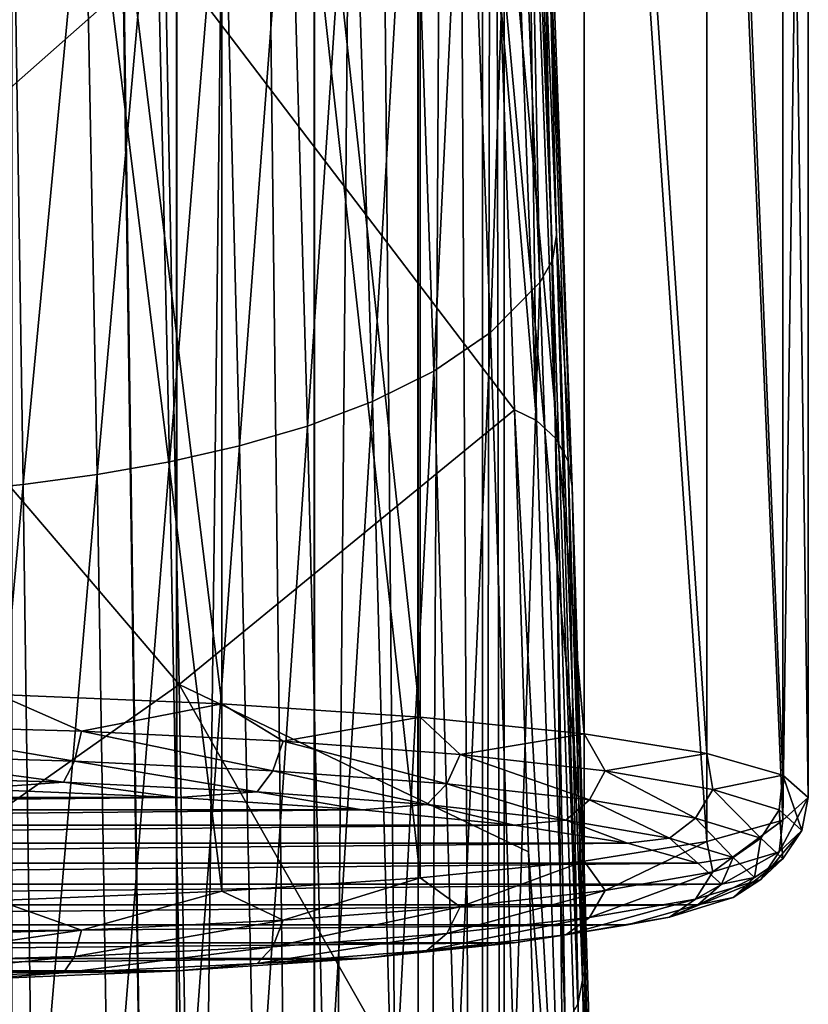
# Model space of a CAD drawing. Header units: millimetres. Extents: x -44 to 78, y -375 to 458.
# Tile 44 of 76: x 4.42 to 13.5, y 250.16 to 261.49. Entities that reach past the tile are written whole.
import ezdxf

# ---------------------------------------------------------------- set-up
doc = ezdxf.new("R2010")
doc.units = ezdxf.units.MM
doc.header["$LTSCALE"] = 198.929398
for name, color, linetype in [('120', 7, 'CONTINUOUS'), ('129', 7, 'CONTINUOUS'), ('147', 7, 'CONTINUOUS'), ('182', 7, 'CONTINUOUS'), ('222', 7, 'CONTINUOUS'), ('261', 7, 'CONTINUOUS'), ('262', 7, 'CONTINUOUS'), ('264', 7, 'CONTINUOUS'), ('265', 7, 'CONTINUOUS'), ('266', 7, 'CONTINUOUS'), ('5', 7, 'CONTINUOUS')]:
    doc.layers.add(name, color=color, linetype=linetype)

msp = doc.modelspace()

# ---------------------------------------------------------------- linework, layer by layer
at = {"layer": '120', "color": 7, "linetype": 'CONTINUOUS', "true_color": 0xa2afbf}
for points in [[(2.077, 258.733, 91.197), (2.03, 265.711, 110.412), (6.099, 262.286, 102.333), (2.077, 258.733, 91.197)], [(6.259, 253.845, 80.579), (2.077, 258.733, 91.197), (6.099, 262.286, 102.333), (6.259, 253.845, 80.579)], [(6.259, 253.845, 80.579), (6.099, 262.286, 102.333), (10.12, 257.003, 91.385), (6.259, 253.845, 80.579)], [(10.12, 257.003, 91.385), (6.099, 262.286, 102.333), (9.957, 261.723, 104.045), (10.12, 257.003, 91.385)], [(2.123, 250.924, 72.305), (2.077, 258.733, 91.197), (6.259, 253.845, 80.579), (2.123, 250.924, 72.305)], [(10.281, 251.919, 78.866), (6.259, 253.845, 80.579), (10.12, 257.003, 91.385), (10.281, 251.919, 78.866)], [(6.416, 244.329, 59.273), (2.123, 250.924, 72.305), (6.259, 253.845, 80.579), (6.416, 244.329, 59.273)], [(6.416, 244.329, 59.273), (6.259, 253.845, 80.579), (10.44, 246.476, 66.501), (6.416, 244.329, 59.273)], [(10.44, 246.476, 66.501), (6.259, 253.845, 80.579), (10.281, 251.919, 78.866), (10.44, 246.476, 66.501)], [(2.168, 242.297, 53.771), (2.123, 250.924, 72.305), (6.416, 244.329, 59.273), (2.168, 242.297, 53.771)]]:
    msp.add_3dface(points, dxfattribs=at)
at = {"layer": '129', "color": 7, "linetype": 'CONTINUOUS', "true_color": 0xa2afbf}
for points in [[(9.841, 257.892, 105.671), (10.112, 265.874, 128.122), (9.561, 265.298, 128.294), (9.841, 257.892, 105.671)], [(9.841, 257.892, 105.671), (10.41, 258.467, 105.466), (10.112, 265.874, 128.122), (9.841, 257.892, 105.671)], [(8.933, 264.85, 128.428), (9.192, 257.449, 105.828), (9.561, 265.298, 128.294), (8.933, 264.85, 128.428)], [(9.192, 257.449, 105.828), (9.841, 257.892, 105.671), (9.561, 265.298, 128.294), (9.192, 257.449, 105.828)], [(8.249, 264.493, 128.535), (8.486, 257.099, 105.953), (8.933, 264.85, 128.428), (8.249, 264.493, 128.535)], [(8.486, 257.099, 105.953), (9.192, 257.449, 105.828), (8.933, 264.85, 128.428), (8.486, 257.099, 105.953)], [(7.525, 264.206, 128.621), (7.737, 256.817, 106.053), (8.249, 264.493, 128.535), (7.525, 264.206, 128.621)], [(7.737, 256.817, 106.053), (8.486, 257.099, 105.953), (8.249, 264.493, 128.535), (7.737, 256.817, 106.053)], [(6.767, 263.973, 128.69), (6.955, 256.59, 106.134), (7.525, 264.206, 128.621), (6.767, 263.973, 128.69)], [(6.955, 256.59, 106.134), (7.737, 256.817, 106.053), (7.525, 264.206, 128.621), (6.955, 256.59, 106.134)], [(5.982, 263.785, 128.746), (6.147, 256.407, 106.199), (6.767, 263.973, 128.69), (5.982, 263.785, 128.746)], [(6.147, 256.407, 106.199), (6.955, 256.59, 106.134), (6.767, 263.973, 128.69), (6.147, 256.407, 106.199)], [(5.175, 263.634, 128.791), (5.315, 256.261, 106.251), (5.982, 263.785, 128.746), (5.175, 263.634, 128.791)], [(5.315, 256.261, 106.251), (6.147, 256.407, 106.199), (5.982, 263.785, 128.746), (5.315, 256.261, 106.251)], [(4.348, 263.516, 128.827), (4.465, 256.146, 106.292), (5.175, 263.634, 128.791), (4.348, 263.516, 128.827)], [(4.465, 256.146, 106.292), (5.315, 256.261, 106.251), (5.175, 263.634, 128.791), (4.465, 256.146, 106.292)], [(3.598, 256.058, 106.323), (4.465, 256.146, 106.292), (4.348, 263.516, 128.827), (3.598, 256.058, 106.323)], [(10.117, 249.333, 83.458), (10.41, 258.467, 105.466), (9.841, 257.892, 105.671), (10.117, 249.333, 83.458)], [(10.117, 249.333, 83.458), (10.703, 249.903, 83.222), (10.41, 258.467, 105.466), (10.117, 249.333, 83.458)], [(9.192, 257.449, 105.828), (9.446, 248.897, 83.639), (9.841, 257.892, 105.671), (9.192, 257.449, 105.828)], [(9.446, 248.897, 83.639), (10.117, 249.333, 83.458), (9.841, 257.892, 105.671), (9.446, 248.897, 83.639)], [(8.486, 257.099, 105.953), (8.717, 248.553, 83.782), (9.192, 257.449, 105.828), (8.486, 257.099, 105.953)], [(8.717, 248.553, 83.782), (9.446, 248.897, 83.639), (9.192, 257.449, 105.828), (8.717, 248.553, 83.782)], [(7.737, 256.817, 106.053), (7.945, 248.279, 83.895), (8.486, 257.099, 105.953), (7.737, 256.817, 106.053)], [(7.945, 248.279, 83.895), (8.717, 248.553, 83.782), (8.486, 257.099, 105.953), (7.945, 248.279, 83.895)], [(6.955, 256.59, 106.134), (7.14, 248.058, 83.987), (7.737, 256.817, 106.053), (6.955, 256.59, 106.134)], [(7.14, 248.058, 83.987), (7.945, 248.279, 83.895), (7.737, 256.817, 106.053), (7.14, 248.058, 83.987)], [(6.147, 256.407, 106.199), (6.308, 247.88, 84.061), (6.955, 256.59, 106.134), (6.147, 256.407, 106.199)], [(6.308, 247.88, 84.061), (7.14, 248.058, 83.987), (6.955, 256.59, 106.134), (6.308, 247.88, 84.061)], [(5.315, 256.261, 106.251), (5.453, 247.738, 84.12), (6.147, 256.407, 106.199), (5.315, 256.261, 106.251)], [(5.453, 247.738, 84.12), (6.308, 247.88, 84.061), (6.147, 256.407, 106.199), (5.453, 247.738, 84.12)], [(4.465, 256.146, 106.292), (4.579, 247.627, 84.166), (5.315, 256.261, 106.251), (4.465, 256.146, 106.292)], [(4.579, 247.627, 84.166), (5.453, 247.738, 84.12), (5.315, 256.261, 106.251), (4.579, 247.627, 84.166)], [(3.598, 256.058, 106.323), (3.689, 247.542, 84.201), (4.465, 256.146, 106.292), (3.598, 256.058, 106.323)], [(3.689, 247.542, 84.201), (4.579, 247.627, 84.166), (4.465, 256.146, 106.292), (3.689, 247.542, 84.201)]]:
    msp.add_3dface(points, dxfattribs=at)
at = {"layer": '147', "color": 7, "linetype": 'CONTINUOUS', "true_color": 0xa2afbf}
for points in [[(10.604, 259.013, 105.249), (10.447, 265.178, 117.131), (10.303, 266.426, 127.927), (10.604, 259.013, 105.249)], [(10.784, 256.123, 91.732), (10.447, 265.178, 117.131), (10.604, 259.013, 105.249), (10.784, 256.123, 91.732)], [(10.9, 250.443, 82.983), (10.784, 256.123, 91.732), (10.604, 259.013, 105.249), (10.9, 250.443, 82.983)], [(11.113, 245.613, 66.9), (10.784, 256.123, 91.732), (10.9, 250.443, 82.983), (11.113, 245.613, 66.9)], [(11.189, 240.754, 61.216), (11.113, 245.613, 66.9), (10.9, 250.443, 82.983), (11.189, 240.754, 61.216)]]:
    msp.add_3dface(points, dxfattribs=at)
at = {"layer": '182', "color": 7, "linetype": 'CONTINUOUS', "true_color": 0xa2afbf}
for points in [[(10.373, 256.88, 91.438), (9.957, 261.723, 104.045), (10.035, 265.948, 116.87), (10.373, 256.88, 91.438)], [(10.373, 256.88, 91.438), (10.035, 265.948, 116.87), (10.257, 265.737, 116.941), (10.373, 256.88, 91.438)], [(10.594, 256.674, 91.52), (10.373, 256.88, 91.438), (10.257, 265.737, 116.941), (10.594, 256.674, 91.52)], [(10.594, 256.674, 91.52), (10.257, 265.737, 116.941), (10.399, 265.471, 117.028), (10.594, 256.674, 91.52)], [(10.447, 265.178, 117.131), (10.784, 256.123, 91.732), (10.399, 265.471, 117.028), (10.447, 265.178, 117.131)], [(10.784, 256.123, 91.732), (10.736, 256.412, 91.623), (10.399, 265.471, 117.028), (10.784, 256.123, 91.732)], [(10.736, 256.412, 91.623), (10.594, 256.674, 91.52), (10.399, 265.471, 117.028), (10.736, 256.412, 91.623)], [(10.12, 257.003, 91.385), (9.957, 261.723, 104.045), (10.373, 256.88, 91.438), (10.12, 257.003, 91.385)], [(10.281, 251.919, 78.866), (10.12, 257.003, 91.385), (10.703, 246.358, 66.572), (10.281, 251.919, 78.866)], [(10.703, 246.358, 66.572), (10.12, 257.003, 91.385), (10.373, 256.88, 91.438), (10.703, 246.358, 66.572)], [(10.703, 246.358, 66.572), (10.373, 256.88, 91.438), (10.594, 256.674, 91.52), (10.703, 246.358, 66.572)], [(10.924, 246.155, 66.666), (10.703, 246.358, 66.572), (10.594, 256.674, 91.52), (10.924, 246.155, 66.666)], [(10.924, 246.155, 66.666), (10.594, 256.674, 91.52), (10.736, 256.412, 91.623), (10.924, 246.155, 66.666)], [(10.784, 256.123, 91.732), (11.066, 245.9, 66.783), (10.736, 256.412, 91.623), (10.784, 256.123, 91.732)], [(11.066, 245.9, 66.783), (10.924, 246.155, 66.666), (10.736, 256.412, 91.623), (11.066, 245.9, 66.783)], [(10.784, 256.123, 91.732), (11.113, 245.613, 66.9), (11.066, 245.9, 66.783), (10.784, 256.123, 91.732)], [(10.44, 246.476, 66.501), (10.281, 251.919, 78.866), (10.703, 246.358, 66.572), (10.44, 246.476, 66.501)]]:
    msp.add_3dface(points, dxfattribs=at)
at = {"layer": '222', "color": 7, "linetype": 'CONTINUOUS', "true_color": 0xa2afbf}
for points in [[(10.303, 266.426, 127.927), (10.256, 266.132, 127.998), (10.555, 258.725, 105.351), (10.303, 266.426, 127.927)], [(10.604, 259.013, 105.249), (10.303, 266.426, 127.927), (10.555, 258.725, 105.351), (10.604, 259.013, 105.249)], [(10.112, 265.874, 128.122), (10.41, 258.467, 105.466), (10.256, 266.132, 127.998), (10.112, 265.874, 128.122)], [(10.256, 266.132, 127.998), (10.41, 258.467, 105.466), (10.555, 258.725, 105.351), (10.256, 266.132, 127.998)], [(10.604, 259.013, 105.249), (10.555, 258.725, 105.351), (10.849, 250.164, 83.116), (10.604, 259.013, 105.249)], [(10.9, 250.443, 82.983), (10.604, 259.013, 105.249), (10.849, 250.164, 83.116), (10.9, 250.443, 82.983)], [(10.41, 258.467, 105.466), (10.703, 249.903, 83.222), (10.555, 258.725, 105.351), (10.41, 258.467, 105.466)], [(10.555, 258.725, 105.351), (10.703, 249.903, 83.222), (10.849, 250.164, 83.116), (10.555, 258.725, 105.351)], [(11.137, 240.472, 61.349), (10.9, 250.443, 82.983), (10.849, 250.164, 83.116), (11.137, 240.472, 61.349)], [(11.189, 240.754, 61.216), (10.9, 250.443, 82.983), (11.137, 240.472, 61.349), (11.189, 240.754, 61.216)]]:
    msp.add_3dface(points, dxfattribs=at)
at = {"layer": '261', "color": 7, "linetype": 'CONTINUOUS', "true_color": 0xa2afbf}
for points in [[(3.863, 252.643, 213.52), (-6.25, 252.545, 212.462), (6.25, 252.545, 212.462), (3.863, 252.643, 213.52)], [(-6.25, 252.545, 212.462), (-8.365, 252.403, 210.931), (6.25, 252.545, 212.462), (-6.25, 252.545, 212.462)], [(6.25, 252.545, 212.462), (-8.365, 252.403, 210.931), (8.365, 252.403, 210.931), (6.25, 252.545, 212.462)], [(-8.365, 252.403, 210.931), (-10.114, 252.224, 208.998), (8.365, 252.403, 210.931), (-8.365, 252.403, 210.931)], [(8.365, 252.403, 210.931), (-10.114, 252.224, 208.998), (10.114, 252.224, 208.998), (8.365, 252.403, 210.931)], [(-10.114, 252.224, 208.998), (-11.42, 252.016, 206.744), (10.114, 252.224, 208.998), (-10.114, 252.224, 208.998)], [(10.114, 252.224, 208.998), (-11.42, 252.016, 206.744), (11.42, 252.016, 206.744), (10.114, 252.224, 208.998)], [(-11.42, 252.016, 206.744), (-12.227, 251.786, 204.268), (11.42, 252.016, 206.744), (-11.42, 252.016, 206.744)], [(11.42, 252.016, 206.744), (-12.227, 251.786, 204.268), (12.227, 251.786, 204.268), (11.42, 252.016, 206.744)], [(-12.5, 251.547, 201.683), (12.5, 251.547, 201.683), (12.227, 251.786, 204.268), (-12.5, 251.547, 201.683)], [(-12.227, 251.786, 204.268), (-12.5, 251.547, 201.683), (12.227, 251.786, 204.268), (-12.227, 251.786, 204.268)], [(-12.227, 251.308, 199.098), (12.5, 251.547, 201.683), (-12.5, 251.547, 201.683), (-12.227, 251.308, 199.098)], [(12.227, 251.308, 199.098), (12.5, 251.547, 201.683), (-12.227, 251.308, 199.098), (12.227, 251.308, 199.098)], [(-11.42, 251.078, 196.621), (12.227, 251.308, 199.098), (-12.227, 251.308, 199.098), (-11.42, 251.078, 196.621)], [(11.42, 251.078, 196.621), (12.227, 251.308, 199.098), (-11.42, 251.078, 196.621), (11.42, 251.078, 196.621)], [(-10.114, 250.87, 194.368), (11.42, 251.078, 196.621), (-11.42, 251.078, 196.621), (-10.114, 250.87, 194.368)], [(10.114, 250.87, 194.368), (11.42, 251.078, 196.621), (-10.114, 250.87, 194.368), (10.114, 250.87, 194.368)], [(-8.365, 250.691, 192.434), (10.114, 250.87, 194.368), (-10.114, 250.87, 194.368), (-8.365, 250.691, 192.434)], [(8.365, 250.691, 192.434), (10.114, 250.87, 194.368), (-8.365, 250.691, 192.434), (8.365, 250.691, 192.434)], [(-6.25, 250.549, 190.904), (8.365, 250.691, 192.434), (-8.365, 250.691, 192.434), (-6.25, 250.549, 190.904)], [(6.25, 250.549, 190.904), (8.365, 250.691, 192.434), (-6.25, 250.549, 190.904), (6.25, 250.549, 190.904)], [(-3.863, 250.451, 189.845), (6.25, 250.549, 190.904), (-6.25, 250.549, 190.904), (-3.863, 250.451, 189.845)], [(3.863, 250.451, 189.845), (6.25, 250.549, 190.904), (-3.863, 250.451, 189.845), (3.863, 250.451, 189.845)]]:
    msp.add_3dface(points, dxfattribs=at)
at = {"layer": '262', "color": 7, "linetype": 'CONTINUOUS', "true_color": 0xa2afbf}
for points in [[(6.75, 253.621, 213.232), (4.174, 274.637, 212.436), (4.172, 253.727, 214.375), (6.75, 253.621, 213.232)], [(6.746, 274.531, 211.296), (4.174, 274.637, 212.436), (6.75, 253.621, 213.232), (6.746, 274.531, 211.296)], [(9.032, 274.378, 209.645), (6.746, 274.531, 211.296), (9.033, 253.468, 211.58), (9.032, 274.378, 209.645)], [(9.033, 253.468, 211.58), (6.746, 274.531, 211.296), (6.75, 253.621, 213.232), (9.033, 253.468, 211.58)], [(10.925, 274.184, 207.55), (9.032, 274.378, 209.645), (10.922, 253.274, 209.492), (10.925, 274.184, 207.55)], [(10.922, 253.274, 209.492), (9.032, 274.378, 209.645), (9.033, 253.468, 211.58), (10.922, 253.274, 209.492)], [(12.333, 253.049, 207.058), (10.925, 274.184, 207.55), (10.922, 253.274, 209.492), (12.333, 253.049, 207.058)], [(12.332, 273.959, 205.12), (10.925, 274.184, 207.55), (12.333, 253.049, 207.058), (12.332, 273.959, 205.12)], [(13.202, 273.713, 202.461), (12.332, 273.959, 205.12), (13.205, 252.802, 204.385), (13.202, 273.713, 202.461)], [(13.205, 252.802, 204.385), (12.332, 273.959, 205.12), (12.333, 253.049, 207.058), (13.205, 252.802, 204.385)], [(13.5, 273.453, 199.654), (13.202, 273.713, 202.461), (13.5, 252.543, 201.591), (13.5, 273.453, 199.654)], [(13.5, 252.543, 201.591), (13.202, 273.713, 202.461), (13.205, 252.802, 204.385), (13.5, 252.543, 201.591)]]:
    msp.add_3dface(points, dxfattribs=at)
at = {"layer": '264', "color": 7, "linetype": 'CONTINUOUS', "true_color": 0xa2afbf}
for points in [[(13.202, 273.193, 196.847), (13.5, 273.453, 199.654), (13.205, 252.284, 198.796), (13.202, 273.193, 196.847)], [(13.5, 273.453, 199.654), (13.5, 252.543, 201.591), (13.205, 252.284, 198.796), (13.5, 273.453, 199.654)], [(12.331, 272.947, 194.189), (13.202, 273.193, 196.847), (13.205, 252.284, 198.796), (12.331, 272.947, 194.189)], [(10.924, 272.722, 191.758), (12.331, 272.947, 194.189), (12.333, 252.037, 196.123), (10.924, 272.722, 191.758)], [(12.333, 252.037, 196.123), (12.331, 272.947, 194.189), (13.205, 252.284, 198.796), (12.333, 252.037, 196.123)], [(9.031, 272.528, 189.663), (10.924, 272.722, 191.758), (10.922, 251.811, 193.689), (9.031, 272.528, 189.663)], [(10.922, 251.811, 193.689), (10.924, 272.722, 191.758), (12.333, 252.037, 196.123), (10.922, 251.811, 193.689)], [(6.746, 272.375, 188.013), (9.031, 272.528, 189.663), (9.033, 251.618, 191.601), (6.746, 272.375, 188.013)], [(9.033, 251.618, 191.601), (9.031, 272.528, 189.663), (10.922, 251.811, 193.689), (9.033, 251.618, 191.601)], [(4.174, 272.27, 186.873), (6.746, 272.375, 188.013), (6.75, 251.465, 189.949), (4.174, 272.27, 186.873)], [(6.75, 251.465, 189.949), (6.746, 272.375, 188.013), (9.033, 251.618, 191.601), (6.75, 251.465, 189.949)], [(4.172, 251.359, 188.806), (4.174, 272.27, 186.873), (6.75, 251.465, 189.949), (4.172, 251.359, 188.806)]]:
    msp.add_3dface(points, dxfattribs=at)
at = {"layer": '265', "color": 7, "linetype": 'CONTINUOUS', "true_color": 0xa2afbf}
for points in [[(5.137, 253.305, 213.975), (4.172, 253.727, 214.375), (2.619, 253.376, 214.736), (5.137, 253.305, 213.975)], [(6.75, 253.621, 213.232), (4.172, 253.727, 214.375), (5.137, 253.305, 213.975), (6.75, 253.621, 213.232)], [(7.458, 253.191, 212.74), (6.75, 253.621, 213.232), (5.137, 253.305, 213.975), (7.458, 253.191, 212.74)], [(9.033, 253.468, 211.58), (6.75, 253.621, 213.232), (7.458, 253.191, 212.74), (9.033, 253.468, 211.58)], [(9.492, 253.037, 211.078), (9.033, 253.468, 211.58), (7.458, 253.191, 212.74), (9.492, 253.037, 211.078)], [(10.922, 253.274, 209.492), (9.033, 253.468, 211.58), (9.492, 253.037, 211.078), (10.922, 253.274, 209.492)], [(5.054, 252.963, 213.805), (2.619, 253.376, 214.736), (2.577, 253.033, 214.554), (5.054, 252.963, 213.805)], [(5.137, 253.305, 213.975), (2.619, 253.376, 214.736), (5.054, 252.963, 213.805), (5.137, 253.305, 213.975)], [(7.337, 252.851, 212.59), (5.137, 253.305, 213.975), (5.054, 252.963, 213.805), (7.337, 252.851, 212.59)], [(7.458, 253.191, 212.74), (5.137, 253.305, 213.975), (7.337, 252.851, 212.59), (7.458, 253.191, 212.74)], [(9.339, 252.699, 210.955), (7.458, 253.191, 212.74), (7.337, 252.851, 212.59), (9.339, 252.699, 210.955)], [(9.492, 253.037, 211.078), (7.458, 253.191, 212.74), (9.339, 252.699, 210.955), (9.492, 253.037, 211.078)], [(11.162, 252.849, 209.052), (10.922, 253.274, 209.492), (9.492, 253.037, 211.078), (11.162, 252.849, 209.052)], [(12.333, 253.049, 207.058), (10.922, 253.274, 209.492), (11.162, 252.849, 209.052), (12.333, 253.049, 207.058)], [(4.93, 252.72, 213.526), (2.577, 253.033, 214.554), (2.513, 252.787, 214.256), (4.93, 252.72, 213.526)], [(5.054, 252.963, 213.805), (2.577, 253.033, 214.554), (4.93, 252.72, 213.526), (5.054, 252.963, 213.805)], [(7.157, 252.61, 212.341), (5.054, 252.963, 213.805), (4.93, 252.72, 213.526), (7.157, 252.61, 212.341)], [(7.337, 252.851, 212.59), (5.054, 252.963, 213.805), (7.157, 252.61, 212.341), (7.337, 252.851, 212.59)], [(10.981, 252.515, 208.962), (9.492, 253.037, 211.078), (9.339, 252.699, 210.955), (10.981, 252.515, 208.962)], [(11.162, 252.849, 209.052), (9.492, 253.037, 211.078), (10.981, 252.515, 208.962), (11.162, 252.849, 209.052)], [(12.402, 252.635, 206.741), (12.333, 253.049, 207.058), (11.162, 252.849, 209.052), (12.402, 252.635, 206.741)], [(13.205, 252.802, 204.385), (12.333, 253.049, 207.058), (12.402, 252.635, 206.741), (13.205, 252.802, 204.385)], [(9.109, 252.462, 210.746), (7.337, 252.851, 212.59), (7.157, 252.61, 212.341), (9.109, 252.462, 210.746)], [(9.339, 252.699, 210.955), (7.337, 252.851, 212.59), (9.109, 252.462, 210.746), (9.339, 252.699, 210.955)], [(12.202, 252.304, 206.688), (11.162, 252.849, 209.052), (10.981, 252.515, 208.962), (12.202, 252.304, 206.688)], [(12.402, 252.635, 206.741), (11.162, 252.849, 209.052), (12.202, 252.304, 206.688), (12.402, 252.635, 206.741)], [(3.863, 252.643, 213.52), (4.93, 252.72, 213.526), (2.513, 252.787, 214.256), (3.863, 252.643, 213.52)], [(13.166, 252.403, 204.234), (13.205, 252.802, 204.385), (12.402, 252.635, 206.741), (13.166, 252.403, 204.234)], [(13.424, 252.162, 201.626), (13.205, 252.802, 204.385), (13.166, 252.403, 204.234), (13.424, 252.162, 201.626)], [(13.5, 252.543, 201.591), (13.205, 252.802, 204.385), (13.424, 252.162, 201.626), (13.5, 252.543, 201.591)], [(3.863, 252.643, 213.52), (6.25, 252.545, 212.462), (4.93, 252.72, 213.526), (3.863, 252.643, 213.52)], [(6.25, 252.545, 212.462), (7.157, 252.61, 212.341), (4.93, 252.72, 213.526), (6.25, 252.545, 212.462)], [(10.711, 252.282, 208.802), (9.339, 252.699, 210.955), (9.109, 252.462, 210.746), (10.711, 252.282, 208.802)], [(10.981, 252.515, 208.962), (9.339, 252.699, 210.955), (10.711, 252.282, 208.802), (10.981, 252.515, 208.962)], [(12.953, 252.076, 204.221), (12.402, 252.635, 206.741), (12.202, 252.304, 206.688), (12.953, 252.076, 204.221)], [(13.166, 252.403, 204.234), (12.402, 252.635, 206.741), (12.953, 252.076, 204.221), (13.166, 252.403, 204.234)], [(6.25, 252.545, 212.462), (8.365, 252.403, 210.931), (7.157, 252.61, 212.341), (6.25, 252.545, 212.462)], [(8.365, 252.403, 210.931), (9.109, 252.462, 210.746), (7.157, 252.61, 212.341), (8.365, 252.403, 210.931)], [(11.901, 252.077, 206.584), (10.981, 252.515, 208.962), (10.711, 252.282, 208.802), (11.901, 252.077, 206.584)], [(12.202, 252.304, 206.688), (10.981, 252.515, 208.962), (11.901, 252.077, 206.584), (12.202, 252.304, 206.688)], [(8.365, 252.403, 210.931), (10.114, 252.224, 208.998), (9.109, 252.462, 210.746), (8.365, 252.403, 210.931)], [(10.114, 252.224, 208.998), (10.711, 252.282, 208.802), (9.109, 252.462, 210.746), (10.114, 252.224, 208.998)], [(13.207, 251.838, 201.656), (13.166, 252.403, 204.234), (12.953, 252.076, 204.221), (13.207, 251.838, 201.656)], [(13.424, 252.162, 201.626), (13.166, 252.403, 204.234), (13.207, 251.838, 201.656), (13.424, 252.162, 201.626)], [(10.114, 252.224, 208.998), (11.42, 252.016, 206.744), (10.711, 252.282, 208.802), (10.114, 252.224, 208.998)], [(11.42, 252.016, 206.744), (11.901, 252.077, 206.584), (10.711, 252.282, 208.802), (11.42, 252.016, 206.744)], [(12.634, 251.854, 204.178), (12.202, 252.304, 206.688), (11.901, 252.077, 206.584), (12.634, 251.854, 204.178)], [(12.953, 252.076, 204.221), (12.202, 252.304, 206.688), (12.634, 251.854, 204.178), (12.953, 252.076, 204.221)], [(11.42, 252.016, 206.744), (12.227, 251.786, 204.268), (11.901, 252.077, 206.584), (11.42, 252.016, 206.744)], [(12.227, 251.786, 204.268), (12.634, 251.854, 204.178), (11.901, 252.077, 206.584), (12.227, 251.786, 204.268)], [(12.882, 251.623, 201.676), (12.953, 252.076, 204.221), (12.634, 251.854, 204.178), (12.882, 251.623, 201.676)], [(13.207, 251.838, 201.656), (12.953, 252.076, 204.221), (12.882, 251.623, 201.676), (13.207, 251.838, 201.656)], [(12.227, 251.786, 204.268), (12.5, 251.547, 201.683), (12.634, 251.854, 204.178), (12.227, 251.786, 204.268)], [(12.5, 251.547, 201.683), (12.882, 251.623, 201.676), (12.634, 251.854, 204.178), (12.5, 251.547, 201.683)]]:
    msp.add_3dface(points, dxfattribs=at)
at = {"layer": '266', "color": 7, "linetype": 'CONTINUOUS', "true_color": 0xa2afbf}
for points in [[(13.205, 252.284, 198.796), (13.5, 252.543, 201.591), (13.166, 251.92, 199.018), (13.205, 252.284, 198.796)], [(13.5, 252.543, 201.591), (13.424, 252.162, 201.626), (13.166, 251.92, 199.018), (13.5, 252.543, 201.591)], [(12.333, 252.037, 196.123), (13.205, 252.284, 198.796), (12.402, 251.688, 196.511), (12.333, 252.037, 196.123)], [(12.402, 251.688, 196.511), (13.205, 252.284, 198.796), (13.166, 251.92, 199.018), (12.402, 251.688, 196.511)], [(13.424, 252.162, 201.626), (13.207, 251.838, 201.656), (12.953, 251.601, 199.09), (13.424, 252.162, 201.626)], [(13.166, 251.92, 199.018), (13.424, 252.162, 201.626), (12.953, 251.601, 199.09), (13.166, 251.92, 199.018)], [(10.922, 251.811, 193.689), (12.333, 252.037, 196.123), (11.162, 251.474, 194.2), (10.922, 251.811, 193.689)], [(11.162, 251.474, 194.2), (12.333, 252.037, 196.123), (12.402, 251.688, 196.511), (11.162, 251.474, 194.2)], [(12.402, 251.688, 196.511), (13.166, 251.92, 199.018), (12.202, 251.372, 196.623), (12.402, 251.688, 196.511)], [(12.202, 251.372, 196.623), (13.166, 251.92, 199.018), (12.953, 251.601, 199.09), (12.202, 251.372, 196.623)], [(13.207, 251.838, 201.656), (12.882, 251.623, 201.676), (12.634, 251.391, 199.173), (13.207, 251.838, 201.656)], [(12.953, 251.601, 199.09), (13.207, 251.838, 201.656), (12.634, 251.391, 199.173), (12.953, 251.601, 199.09)], [(9.033, 251.618, 191.601), (10.922, 251.811, 193.689), (9.492, 251.287, 192.174), (9.033, 251.618, 191.601)], [(9.492, 251.287, 192.174), (10.922, 251.811, 193.689), (11.162, 251.474, 194.2), (9.492, 251.287, 192.174)], [(6.75, 251.465, 189.949), (9.033, 251.618, 191.601), (7.458, 251.133, 190.512), (6.75, 251.465, 189.949)], [(7.458, 251.133, 190.512), (9.033, 251.618, 191.601), (9.492, 251.287, 192.174), (7.458, 251.133, 190.512)], [(11.162, 251.474, 194.2), (12.402, 251.688, 196.511), (10.981, 251.162, 194.35), (11.162, 251.474, 194.2)], [(10.981, 251.162, 194.35), (12.402, 251.688, 196.511), (12.202, 251.372, 196.623), (10.981, 251.162, 194.35)], [(12.5, 251.547, 201.683), (12.227, 251.308, 199.098), (12.882, 251.623, 201.676), (12.5, 251.547, 201.683)], [(12.882, 251.623, 201.676), (12.227, 251.308, 199.098), (12.634, 251.391, 199.173), (12.882, 251.623, 201.676)], [(12.202, 251.372, 196.623), (12.953, 251.601, 199.09), (11.901, 251.168, 196.767), (12.202, 251.372, 196.623)], [(11.901, 251.168, 196.767), (12.953, 251.601, 199.09), (12.634, 251.391, 199.173), (11.901, 251.168, 196.767)], [(4.172, 251.359, 188.806), (6.75, 251.465, 189.949), (5.137, 251.018, 189.277), (4.172, 251.359, 188.806)], [(5.137, 251.018, 189.277), (6.75, 251.465, 189.949), (7.458, 251.133, 190.512), (5.137, 251.018, 189.277)], [(9.492, 251.287, 192.174), (11.162, 251.474, 194.2), (9.339, 250.977, 192.357), (9.492, 251.287, 192.174)], [(9.339, 250.977, 192.357), (11.162, 251.474, 194.2), (10.981, 251.162, 194.35), (9.339, 250.977, 192.357)], [(12.227, 251.308, 199.098), (11.901, 251.168, 196.767), (12.634, 251.391, 199.173), (12.227, 251.308, 199.098)], [(2.619, 250.948, 188.516), (4.172, 251.359, 188.806), (5.137, 251.018, 189.277), (2.619, 250.948, 188.516)], [(7.458, 251.133, 190.512), (9.492, 251.287, 192.174), (7.337, 250.826, 190.721), (7.458, 251.133, 190.512)], [(7.337, 250.826, 190.721), (9.492, 251.287, 192.174), (9.339, 250.977, 192.357), (7.337, 250.826, 190.721)], [(10.981, 251.162, 194.35), (12.202, 251.372, 196.623), (10.711, 250.963, 194.549), (10.981, 251.162, 194.35)], [(10.711, 250.963, 194.549), (12.202, 251.372, 196.623), (11.901, 251.168, 196.767), (10.711, 250.963, 194.549)], [(12.227, 251.308, 199.098), (11.42, 251.078, 196.621), (11.901, 251.168, 196.767), (12.227, 251.308, 199.098)], [(9.339, 250.977, 192.357), (10.981, 251.162, 194.35), (9.109, 250.783, 192.606), (9.339, 250.977, 192.357)], [(9.109, 250.783, 192.606), (10.981, 251.162, 194.35), (10.711, 250.963, 194.549), (9.109, 250.783, 192.606)], [(11.42, 251.078, 196.621), (10.711, 250.963, 194.549), (11.901, 251.168, 196.767), (11.42, 251.078, 196.621)], [(5.137, 251.018, 189.277), (7.458, 251.133, 190.512), (5.054, 250.714, 189.506), (5.137, 251.018, 189.277)], [(5.054, 250.714, 189.506), (7.458, 251.133, 190.512), (7.337, 250.826, 190.721), (5.054, 250.714, 189.506)], [(11.42, 251.078, 196.621), (10.114, 250.87, 194.368), (10.711, 250.963, 194.549), (11.42, 251.078, 196.621)], [(2.619, 250.948, 188.516), (5.137, 251.018, 189.277), (2.577, 250.644, 188.758), (2.619, 250.948, 188.516)], [(2.577, 250.644, 188.758), (5.137, 251.018, 189.277), (5.054, 250.714, 189.506), (2.577, 250.644, 188.758)], [(7.337, 250.826, 190.721), (9.339, 250.977, 192.357), (7.157, 250.635, 191.01), (7.337, 250.826, 190.721)], [(7.157, 250.635, 191.01), (9.339, 250.977, 192.357), (9.109, 250.783, 192.606), (7.157, 250.635, 191.01)], [(10.114, 250.87, 194.368), (9.109, 250.783, 192.606), (10.711, 250.963, 194.549), (10.114, 250.87, 194.368)], [(5.054, 250.714, 189.506), (7.337, 250.826, 190.721), (4.93, 250.525, 189.825), (5.054, 250.714, 189.506)], [(4.93, 250.525, 189.825), (7.337, 250.826, 190.721), (7.157, 250.635, 191.01), (4.93, 250.525, 189.825)], [(10.114, 250.87, 194.368), (8.365, 250.691, 192.434), (9.109, 250.783, 192.606), (10.114, 250.87, 194.368)], [(2.577, 250.644, 188.758), (5.054, 250.714, 189.506), (2.513, 250.458, 189.095), (2.577, 250.644, 188.758)], [(2.513, 250.458, 189.095), (5.054, 250.714, 189.506), (4.93, 250.525, 189.825), (2.513, 250.458, 189.095)], [(8.365, 250.691, 192.434), (7.157, 250.635, 191.01), (9.109, 250.783, 192.606), (8.365, 250.691, 192.434)], [(6.25, 250.549, 190.904), (4.93, 250.525, 189.825), (7.157, 250.635, 191.01), (6.25, 250.549, 190.904)], [(8.365, 250.691, 192.434), (6.25, 250.549, 190.904), (7.157, 250.635, 191.01), (8.365, 250.691, 192.434)], [(3.863, 250.451, 189.845), (2.513, 250.458, 189.095), (4.93, 250.525, 189.825), (3.863, 250.451, 189.845)], [(6.25, 250.549, 190.904), (3.863, 250.451, 189.845), (4.93, 250.525, 189.825), (6.25, 250.549, 190.904)]]:
    msp.add_3dface(points, dxfattribs=at)
at = {"layer": '5', "color": 7, "linetype": 'CONTINUOUS', "true_color": 0x00000b}
for points in [[(6.217, 351.45, 7.832), (4.317, 351.45, 9.02), (6.235, 219.45, 7.818), (6.217, 351.45, 7.832)], [(6.235, 219.45, 7.818), (4.317, 351.45, 9.02), (4.339, 219.45, 9.01), (6.235, 219.45, 7.818)], [(4.339, 219.45, -9.01), (4.341, 351.45, -9.009), (6.235, 219.45, -7.818), (4.339, 219.45, -9.01)], [(4.341, 351.45, -9.009), (6.238, 351.45, -7.816), (6.235, 219.45, -7.818), (4.341, 351.45, -9.009)], [(7.806, 351.45, 6.251), (6.217, 351.45, 7.832), (6.235, 219.45, 7.818), (7.806, 351.45, 6.251)], [(7.818, 219.45, 6.235), (7.806, 351.45, 6.251), (6.235, 219.45, 7.818), (7.818, 219.45, 6.235)], [(6.235, 219.45, -7.818), (6.238, 351.45, -7.816), (7.818, 219.45, -6.235), (6.235, 219.45, -7.818)], [(6.238, 351.45, -7.816), (7.823, 351.45, -6.23), (7.818, 219.45, -6.235), (6.238, 351.45, -7.816)], [(9.002, 351.45, 4.355), (7.806, 351.45, 6.251), (7.818, 219.45, 6.235), (9.002, 351.45, 4.355)], [(9.01, 219.45, 4.339), (9.002, 351.45, 4.355), (7.818, 219.45, 6.235), (9.01, 219.45, 4.339)], [(7.818, 219.45, -6.235), (7.823, 351.45, -6.23), (9.01, 219.45, -4.339), (7.818, 219.45, -6.235)], [(7.823, 351.45, -6.23), (9.014, 351.45, -4.331), (9.01, 219.45, -4.339), (7.823, 351.45, -6.23)], [(9.746, 351.45, 2.241), (9.002, 351.45, 4.355), (9.01, 219.45, 4.339), (9.746, 351.45, 2.241)], [(9.749, 219.45, 2.225), (9.746, 351.45, 2.241), (9.01, 219.45, 4.339), (9.749, 219.45, 2.225)], [(9.01, 219.45, -4.339), (9.014, 351.45, -4.331), (9.749, 219.45, -2.225), (9.01, 219.45, -4.339)], [(9.014, 351.45, -4.331), (9.752, 351.45, -2.214), (9.749, 219.45, -2.225), (9.014, 351.45, -4.331)], [(10, 351.45, 0.013), (9.746, 351.45, 2.241), (9.749, 219.45, 2.225), (10, 351.45, 0.013)], [(10, 219.45), (10, 351.45, 0.013), (9.749, 219.45, 2.225), (10, 219.45)], [(9.749, 219.45, -2.225), (9.752, 351.45, -2.214), (10, 219.45), (9.749, 219.45, -2.225)], [(9.752, 351.45, -2.214), (10, 351.45, 0.013), (10, 219.45), (9.752, 351.45, -2.214)]]:
    msp.add_3dface(points, dxfattribs=at)

doc.saveas('drawing.dxf')
